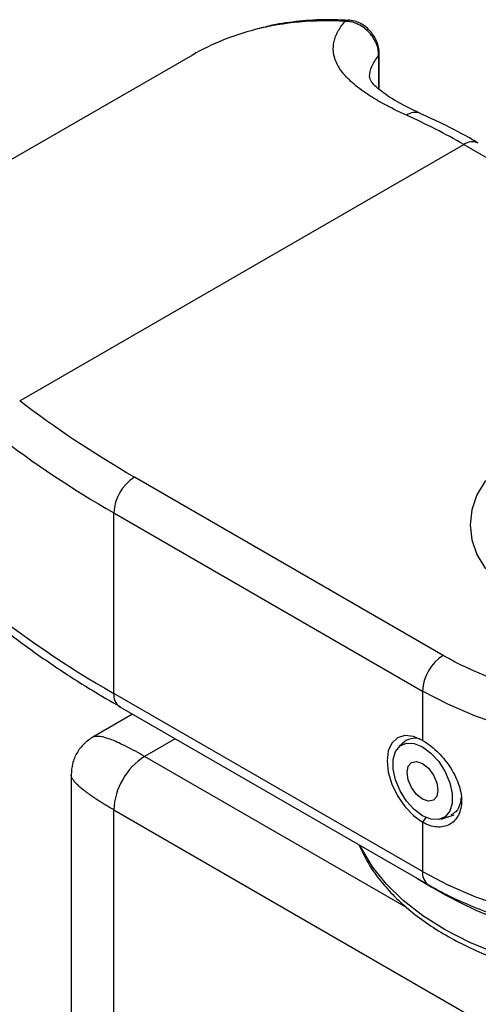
# Model space of a CAD drawing. Header units: millimetres. Extents: x 13 to 546, y 13 to 419.
# Tile 16 of 20: x 475 to 491, y 348 to 382. Entities that reach past the tile are written whole.
import ezdxf

# ---------------------------------------------------------------- set-up
doc = ezdxf.new("R2010")
doc.units = ezdxf.units.MM
doc.header["$LTSCALE"] = 2

msp = doc.modelspace()

# ---------------------------------------------------------------- linework, layer by layer
for p, q in [((486.799, 381.898), (486.789, 381.899)), ((481.393, 380.702), (467.49, 372.676)), ((487.788, 380.672), (487.788, 379.533)), ((487.81, 379.517), (487.81, 380.757)), ((475.459, 368.823), (490.71, 377.628)), ((490.71, 377.628), (505.56, 369.055)), ((490.003, 360.075), (479.397, 366.198)), ((478.69, 364.973), (489.296, 358.85)), ((478.69, 358.767), (478.69, 364.973)), ((489.296, 352.644), (478.69, 358.767)), ((489.296, 358.85), (489.296, 357.155)), ((478.897, 358.31), (489.503, 352.187)), ((479.337, 358.055), (477.975, 357.269)), ((480.801, 357.21), (479.75, 356.603)), ((488.675, 357.109), (488.491, 356.945)), ((488.747, 351.41), (479.75, 356.603)), ((477.225, 355.97), (477.225, 281.706)), ((478.69, 354.766), (499.903, 342.52)), ((478.69, 278.828), (478.69, 354.766)), ((490.175, 354.532), (490.378, 354.599)), ((489.405, 354.507), (489.296, 354.339)), ((489.296, 354.339), (489.296, 352.644)), ((489.931, 354.451), (490.165, 354.529))]:
    msp.add_line(p, q)
at = {"flags": 128}
for points in [[(491.453, 366.078), (491.165, 365.589), (490.99, 365.081), (490.931, 364.565), (490.99, 364.049), (491.165, 363.542), (491.453, 363.052)], [(492.125, 357.639), (491.115, 357.989), (490.169, 358.394), (489.296, 358.85)], [(489.296, 357.155), (488.981, 357.29), (488.686, 357.319), (488.434, 357.241), (488.24, 357.061), (488.118, 356.792), (488.077, 356.451), (488.118, 356.063), (488.24, 355.653), (488.434, 355.249), (488.686, 354.88), (488.981, 354.569), (489.296, 354.339)], [(489.296, 356.931), (489.585, 356.716), (489.85, 356.423), (490.071, 356.075), (490.229, 355.701), (490.311, 355.33), (490.311, 354.993), (490.229, 354.717), (490.071, 354.525), (489.85, 354.431), (489.585, 354.444), (489.296, 354.563), (489.007, 354.778), (488.742, 355.071), (488.521, 355.419), (488.363, 355.794), (488.281, 356.165), (488.281, 356.502), (488.363, 356.777), (488.521, 356.97), (488.742, 357.063), (489.007, 357.05), (489.296, 356.931)], [(489.826, 355.441), (489.786, 355.23), (489.671, 355.098), (489.499, 355.064), (489.296, 355.135), (489.093, 355.299), (488.921, 355.531), (488.806, 355.796), (488.766, 356.053), (488.806, 356.264), (488.921, 356.397), (489.093, 356.43), (489.296, 356.36), (489.499, 356.196), (489.671, 355.964), (489.786, 355.699), (489.826, 355.441)], [(491.842, 349.83), (490.922, 350.211), (490.074, 350.644), (489.308, 351.126), (488.631, 351.65), (488.052, 352.212), (487.576, 352.805), (487.208, 353.423), (487.15, 353.545)], [(489.296, 352.644), (490.169, 352.188), (491.115, 351.783), (492.125, 351.433)]]:
    msp.add_lwpolyline(points, dxfattribs=at)
for centre, radius, start, end in [((485.983, 371.821), 10.055, 86.3509, 104.0372), ((486.781, 381.59), 0.309, 88.5095, 120.7849), ((485.646, 373.311), 8.527, 104.2703, 119.9164), ((487.632, 380.758), 0.178, 330.979, 358.9372), ((489.037, 378.199), 0.53, 68.6137, 124.0817), ((479.875, 358.922), 21.617, 59.9187, 65.7909), ((491.003, 377.219), 0.503, 65.6929, 125.6176), ((496.739, 396.419), 36.258, 232.4815, 240.1441), ((480.225, 364.903), 1.537, 122.6055, 177.3945), ((496.361, 389.623), 35.558, 231.1306, 240.1989), ((490.831, 358.78), 1.537, 122.6055, 177.3945), ((479.18, 358.713), 0.493, 173.7012, 234.9867), ((489.029, 356.637), 0.59, 70.3541, 136.8895), ((480.992, 354.662), 2.305, 122.6055, 177.3945), ((489.785, 352.59), 0.492, 173.6589, 235.4501), ((497.793, 366.069), 16.183, 237.4831, 301.8012)]:
    msp.add_arc(centre, radius, start, end)
for points, knots in [([(486.747, 381.894), (486.499, 381.905), (485.926, 381.931), (485.057, 381.872), (484.263, 381.767), (483.8, 381.644), (483.632, 381.599)], [0, 0, 0, 0, 0.227651, 0.526517, 0.827641, 1, 1, 1, 1]), ([(488.74, 378.638), (488.672, 378.669), (488.535, 378.731), (488.341, 378.824), (488.153, 378.919), (487.973, 379.014), (487.801, 379.11), (487.637, 379.207), (487.481, 379.304), (487.187, 379.5), (486.809, 379.795), (486.455, 380.193), (486.251, 380.593), (486.214, 380.921), (486.254, 381.17), (486.306, 381.34), (486.385, 381.51), (486.488, 381.681), (486.578, 381.797), (486.623, 381.855)], [0, 0, 0, 0, 0.031165, 0.062274, 0.093361, 0.12446, 0.155605, 0.186831, 0.21817, 0.249657, 0.374453, 0.499559, 0.625021, 0.749485, 0.800522, 0.850932, 0.900873, 0.950507, 1, 1, 1, 1]), ([(487.788, 380.672), (487.788, 380.702), (487.788, 380.76), (487.778, 380.851), (487.76, 380.942), (487.733, 381.032), (487.682, 381.162), (487.587, 381.334), (487.433, 381.517), (487.245, 381.674), (487.046, 381.784), (486.859, 381.841), (486.722, 381.859), (486.651, 381.856), (486.623, 381.855)], [0, 0, 0, 0, 0.050864, 0.101804, 0.15247, 0.202504, 0.251562, 0.372173, 0.501059, 0.611256, 0.750084, 0.863974, 0.946059, 1, 1, 1, 1]), ([(487.81, 380.755), (487.798, 380.872), (487.78, 381.052), (487.669, 381.29), (487.552, 381.468), (487.401, 381.631), (487.22, 381.766), (487.011, 381.869), (486.865, 381.888), (486.789, 381.899)], [0, 0, 0, 0, 0.210942, 0.325367, 0.445285, 0.571028, 0.70396, 0.846022, 1, 1, 1, 1]), ([(487.476, 379.966), (487.478, 380.079), (487.505, 380.193), (487.608, 380.428), (487.686, 380.549), (487.788, 380.672)], [0, 0, 0, 0, 0.5, 0.5, 1, 1, 1, 1]), ([(487.476, 379.95), (487.475, 379.952), (487.475, 379.966), (487.476, 379.98), (487.477, 379.992)], [0, 0, 0, 0, 0.144467, 1, 1, 1, 1]), ([(489.226, 378.694), (488.905, 378.85), (488.275, 379.157), (487.747, 379.548), (487.495, 379.816), (487.482, 379.923), (487.476, 379.976)], [0, 0, 0, 0, 0.265234, 0.520199, 0.76376, 1, 1, 1, 1]), ([(491.21, 377.672), (491.144, 377.712), (490.735, 377.958), (490.072, 378.303), (489.478, 378.573), (489.228, 378.686)], [0, 0, 0, 0, 0.099928, 0.621209, 1, 1, 1, 1]), ([(474.235, 361.498), (474.597, 361.21), (475.354, 360.607), (476.597, 359.735), (477.787, 358.959), (478.582, 358.5), (478.904, 358.314)], [0, 0, 0, 0, 0.254971, 0.532855, 0.810676, 1, 1, 1, 1]), ([(505.56, 360.075), (503.497, 358.884), (500.699, 358.215), (494.864, 358.215), (492.066, 358.884), (490.003, 360.075)], [0, 0, 0, 0, 0.5, 0.5, 1, 1, 1, 1]), ([(477.975, 357.269), (477.868, 357.197), (477.651, 357.049), (477.412, 356.728), (477.254, 356.361), (477.235, 356.099), (477.225, 355.97)], [0, 0, 0, 0, 0.245683, 0.500022, 0.75435, 1, 1, 1, 1]), ([(479.75, 356.603), (479.537, 356.722), (479.105, 356.963), (478.587, 357.192), (478.176, 357.318), (478.044, 357.286), (477.975, 357.269)], [0, 0, 0, 0, 0.229357, 0.465323, 0.721459, 1, 1, 1, 1]), ([(489.296, 357.155), (489.378, 357.108), (489.459, 357.054), (489.621, 356.93), (489.703, 356.86), (489.862, 356.709), (489.938, 356.628), (490.084, 356.456), (490.155, 356.363), (490.282, 356.174), (490.34, 356.077), (490.443, 355.877), (490.488, 355.775), (490.596, 355.472), (490.635, 355.268), (490.636, 354.989), (490.626, 354.899), (490.589, 354.732), (490.561, 354.655), (490.489, 354.515), (490.444, 354.452), (490.342, 354.346), (490.284, 354.301), (490.155, 354.231), (490.086, 354.206), (489.94, 354.177), (489.862, 354.173), (489.625, 354.191), (489.459, 354.245), (489.296, 354.339)], [0, 0, 0, 0, 0.0625, 0.0625, 0.125, 0.125, 0.1875, 0.1875, 0.25, 0.25, 0.3125, 0.3125, 0.375, 0.375, 0.5, 0.5, 0.5625, 0.5625, 0.625, 0.625, 0.6875, 0.6875, 0.75, 0.75, 0.8125, 0.8125, 0.875, 0.875, 1, 1, 1, 1]), ([(478.69, 354.766), (478.641, 354.794), (478.545, 354.851), (478.407, 354.933), (478.276, 355.014), (478.151, 355.094), (478.033, 355.171), (477.922, 355.247), (477.819, 355.321), (477.723, 355.392), (477.609, 355.481), (477.488, 355.584), (477.373, 355.697), (477.289, 355.8), (477.235, 355.894), (477.228, 355.945), (477.225, 355.97)], [0, 0, 0, 0, 0.050599, 0.101379, 0.152381, 0.203648, 0.255222, 0.307143, 0.359452, 0.412187, 0.465387, 0.565317, 0.668551, 0.775291, 0.885719, 1, 1, 1, 1]), ([(490.614, 355.175), (490.603, 355.089), (490.576, 354.874), (490.441, 354.671), (490.306, 354.615), (490.271, 354.6)], [0, 0, 0, 0, 0.332035, 0.823046, 1, 1, 1, 1]), ([(487.113, 353.566), (487.197, 353.382), (487.371, 353.001), (487.742, 352.451), (488.195, 351.915), (488.729, 351.409), (489.334, 350.937), (490.005, 350.503), (490.736, 350.109), (491.517, 349.757), (492.342, 349.452), (493.198, 349.194), (494.066, 348.986), (494.919, 348.829), (495.676, 348.728), (496.36, 348.664), (497.036, 348.624), (497.882, 348.606), (498.658, 348.628), (499.408, 348.681), (500.042, 348.746), (500.785, 348.854), (501.547, 348.998), (502.322, 349.184), (503.091, 349.411), (503.842, 349.678), (504.565, 349.985), (505.252, 350.331), (505.895, 350.713), (506.487, 351.129), (507.023, 351.579), (507.498, 352.059), (507.907, 352.57), (508.248, 353.107), (508.506, 353.672), (508.663, 354.132), (508.7, 354.405), (508.71, 354.478)], [0, 0, 0, 0, 0.030415, 0.062795, 0.09529, 0.127827, 0.160345, 0.192795, 0.225127, 0.257302, 0.289253, 0.320853, 0.351826, 0.381452, 0.408746, 0.428232, 0.449622, 0.475623, 0.51152, 0.526012, 0.550012, 0.57482, 0.601315, 0.628829, 0.657097, 0.685908, 0.715122, 0.74464, 0.774398, 0.804357, 0.834493, 0.864801, 0.895295, 0.926015, 0.957038, 0.988496, 1, 1, 1, 1]), ([(489.508, 352.19), (489.709, 352.076), (490.162, 351.819), (490.933, 351.472), (491.797, 351.142), (492.695, 350.862), (493.609, 350.633), (494.532, 350.453), (495.373, 350.333), (496.125, 350.258), (496.898, 350.205), (497.449, 350.197), (497.781, 350.193)], [0, 0, 0, 0, 0.08993, 0.202804, 0.314886, 0.425823, 0.534885, 0.64028, 0.744422, 0.818848, 0.890861, 1, 1, 1, 1])]:
    msp.add_open_spline(points, degree=3, knots=knots)
msp.add_open_spline([(479.397, 366.198), (477.977, 367.018), (476.661, 367.895), (475.459, 368.823)], degree=3)

doc.saveas('drawing.dxf')
